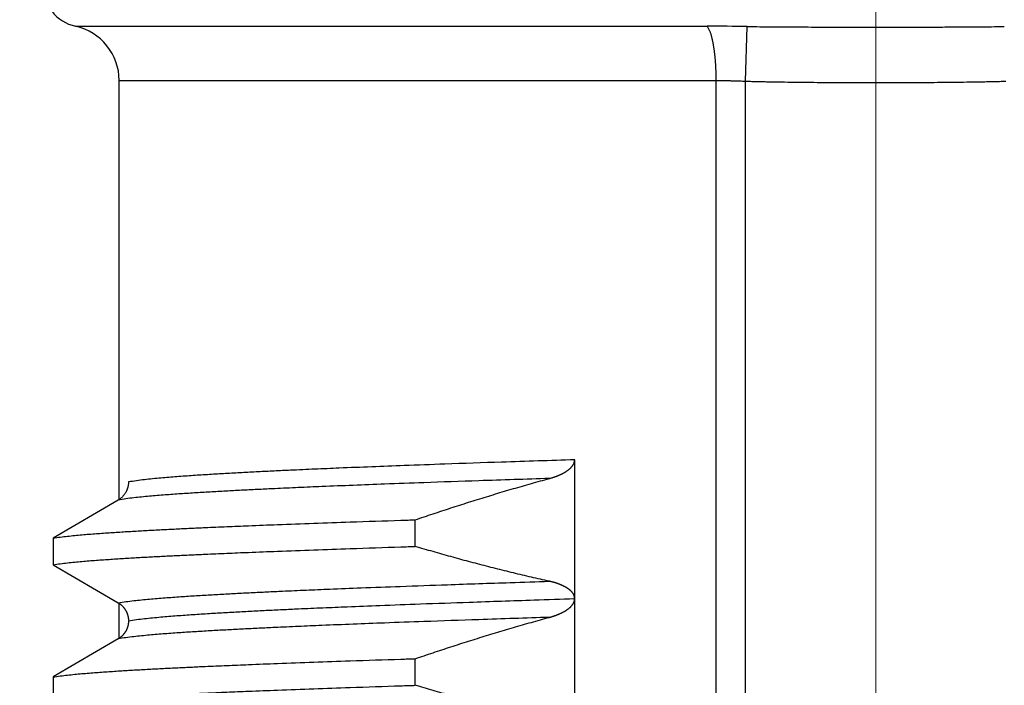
# Model space of a CAD drawing. Header units: millimetres. Extents: x 0 to 1300, y 0 to 891.
# Tile 42 of 124: x 189.33 to 196.43, y 553.98 to 558.77. Entities that reach past the tile are written whole.
import ezdxf

# ---------------------------------------------------------------- set-up
doc = ezdxf.new("R2010")
doc.units = ezdxf.units.MM
doc.header["$LTSCALE"] = 0.54643
doc.linetypes.add('CENTER', pattern=[50.8, 31.75, -6.35, 6.35, -6.35])
doc.layers.add('NoLayerName_001', color=7, linetype='Continuous')
doc.styles.get("Standard").update_dxf_attribs({"font": 'txt', "bigfont": 'extfont2'})
doc.dimstyles.get("Standard").update_dxf_attribs({"dimtxt": 2.5, "dimasz": 2.5, "dimexe": 1, "dimexo": 1, "dimtad": 1, "dimdec": 3, "dimzin": 0, "dimdsep": 46, "dimtxsty": 'Standard', "dimcen": 2.5, "dimadec": 3, "dimazin": 0, "dimtfac": 0.75, "dimtdec": 3, "dimtmove": 0, "dimatfit": 3, "dimfxl": 1, "dimarcsym": 0})

# ---------------------------------------------------------------- blocks, each defined once
blk = doc.blocks.new('_OPEN30')
at = {"color": 0, "linetype": 'ByBlock', "lineweight": -2}
for p, q in [((-1, 0.267949), (0, 0)), ((0, 0), (-1, -0.267949)), ((0, 0), (-1, 0))]:
    blk.add_line(p, q, dxfattribs=at)
blk = doc.blocks.new('*D123')
at = {"layer": 'Defpoints', "color": 0}
for p in [(195.5, 543.6196), (180, 538.0611), (180, 466.3696)]:
    blk.add_point(p, dxfattribs=at)
at = {"layer": 'NoLayerName_001', "color": 0, "linetype": 'Continuous', "lineweight": 13}
for p, q in [((195.5, 540.6196), (195.5, 535.0611)), ((180, 538.0611), (150.5298, 538.0611)), ((191, 538.0611), (184.5, 538.0611))]:
    blk.add_line(p, q, dxfattribs=at)
at = {"layer": 'NoLayerName_001', "color": 0, "lineweight": 13, "xscale": 4.5, "yscale": 4.5, "zscale": 4.5, "rotation": 180}
blk.add_blockref('_OPEN30', (180, 538.0611), dxfattribs=at)
at = {"layer": 'NoLayerName_001', "color": 0, "lineweight": 13, "xscale": 4.5, "yscale": 4.5, "zscale": 4.5}
blk.add_blockref('_OPEN30', (195.5, 538.0611), dxfattribs=at)
at = {"layer": 'NoLayerName_001', "color": 0, "lineweight": 13, "insert": (161.85, 547.3191), "char_height": 10.5, "attachment_point": 5}
blk.add_mtext('\\W0.8000;１６', dxfattribs=at)

msp = doc.modelspace()

# ---------------------------------------------------------------- linework, layer by layer
at = {"layer": 'NoLayerName_001', "color": 4, "linetype": 'CENTER', "lineweight": 13}
msp.add_line((195.5, 543.6196), (195.5, 568.6196), dxfattribs=at)
at = {"layer": 'NoLayerName_001', "color": 60, "linetype": 'Continuous', "lineweight": 25}
for p, q in [((189.7357, 558.7265), (194.2849, 558.7265)), ((194.5619, 558.331), (194.5735, 558.7245)), ((190.05, 555.3147), (190.05, 558.3358)), ((190.05, 558.3358), (194.3511, 558.3358)), ((194.3511, 547.7196), (194.3511, 558.3358)), ((194.5619, 547.4196), (194.5619, 558.331)), ((193.3315, 550.6044), (193.3315, 555.6045)), ((190.043, 555.3147), (189.5739, 555.0404)), ((192.1834, 554.9805), (192.1834, 555.1722)), ((189.5739, 555.0404), (189.5739, 554.8487)), ((189.5739, 554.8487), (190.043, 554.5745)), ((190.05, 554.3147), (190.05, 554.5745)), ((190.043, 554.3147), (189.5739, 554.0404)), ((192.1834, 553.9805), (192.1834, 554.1722)), ((189.5739, 554.0404), (189.5739, 553.8487))]:
    msp.add_line(p, q, dxfattribs=at)
for centre, radius, start, end in [((189.8, 559.0196), 0.3, 180, 257.62651), ((189.65, 558.3358), 0.4, 0, 77.62628), ((194.2801, 537.902), 20.8246, 89.19258, 89.98679)]:
    msp.add_arc(centre, radius, start, end, dxfattribs=at)
for points, knots in [([(194.2965, 558.7102), (194.2947, 558.7131), (194.2915, 558.719), (194.287, 558.7239), (194.2849, 558.7265)], [0, 0, 0, 0, 0.01007259, 0.02008693, 0.02008693, 0.02008693, 0.02008693]), ([(194.3511, 558.3358), (194.3511, 558.3392), (194.3511, 558.3459), (194.351, 558.3559), (194.3509, 558.3659), (194.3507, 558.3759), (194.3505, 558.3859), (194.3502, 558.396), (194.3498, 558.406), (194.3494, 558.416), (194.3489, 558.426), (194.3484, 558.436), (194.3479, 558.446), (194.3472, 558.456), (194.3465, 558.466), (194.3458, 558.476), (194.345, 558.486), (194.3441, 558.496), (194.3431, 558.506), (194.3421, 558.516), (194.341, 558.526), (194.3399, 558.5359), (194.3386, 558.5459), (194.3373, 558.5558), (194.3358, 558.5657), (194.3343, 558.5756), (194.3327, 558.5855), (194.331, 558.5954), (194.3291, 558.6052), (194.3272, 558.6151), (194.3251, 558.6249), (194.3229, 558.6347), (194.3205, 558.6444), (194.3179, 558.6541), (194.3151, 558.6637), (194.3121, 558.6733), (194.3088, 558.6828), (194.3052, 558.6921), (194.3012, 558.7013), (194.298, 558.7072), (194.2965, 558.7102)], [0, 0, 0, 0, 0.0100226, 0.0200455, 0.0300686, 0.0400921, 0.0501158, 0.0601398, 0.0701642, 0.080189, 0.0902142, 0.1002399, 0.1102661, 0.120293, 0.1303207, 0.1403491, 0.150378, 0.160407, 0.1704356, 0.1804637, 0.190491, 0.2005173, 0.2105426, 0.220567, 0.2305906, 0.2406136, 0.2506363, 0.2606591, 0.2706821, 0.2807054, 0.2907299, 0.3007567, 0.3107865, 0.320816, 0.3308419, 0.340863, 0.3508804, 0.3608989, 0.3709331, 0.3810078, 0.3810078, 0.3810078, 0.3810078]), ([(194.5735, 558.7245), (194.6044, 558.7241), (194.6662, 558.7233), (194.7588, 558.7225), (194.8669, 558.7218), (195.0059, 558.7211), (195.2066, 558.7205), (195.3765, 558.7203), (195.4846, 558.7203), (195.5, 558.7203)], [0, 0, 0, 0, 0.0926501, 0.1853003, 0.2779509, 0.4169271, 0.6022281, 0.8801783, 0.9265034, 0.9265034, 0.9265034, 0.9265034]), ([(195.5, 558.7203), (195.5927, 558.7204), (195.7471, 558.7204), (195.9478, 558.7209), (196.0868, 558.7215), (196.1949, 558.7222), (196.2875, 558.7229), (196.3647, 558.7237), (196.411, 558.7243), (196.4265, 558.7245)], [0, 0, 0, 0, 0.2779503, 0.463251, 0.6022271, 0.6948778, 0.7875282, 0.8801784, 0.9265034, 0.9265034, 0.9265034, 0.9265034]), ([(194.3511, 558.3358), (194.3546, 558.3358), (194.3617, 558.3358), (194.3722, 558.3358), (194.3827, 558.3357), (194.3933, 558.3356), (194.4038, 558.3355), (194.4144, 558.3354), (194.4249, 558.3352), (194.4355, 558.335), (194.446, 558.3348), (194.4565, 558.3345), (194.4671, 558.3343), (194.4776, 558.334), (194.4882, 558.3337), (194.5022, 558.3332), (194.5198, 558.3326), (194.5408, 558.3319), (194.5549, 558.3313), (194.5619, 558.331)], [0, 0, 0, 0, 0.0105434, 0.0210868, 0.0316302, 0.0421736, 0.0527171, 0.0632606, 0.0738041, 0.0843477, 0.0948914, 0.1054351, 0.1159788, 0.1265227, 0.1370666, 0.1476104, 0.1686982, 0.1897858, 0.2108729, 0.2108729, 0.2108729, 0.2108729]), ([(194.5619, 558.331), (194.5775, 558.3306), (194.6088, 558.3297), (194.6557, 558.3285), (194.7026, 558.3275), (194.7495, 558.3265), (194.7964, 558.3257), (194.8589, 558.3248), (194.9371, 558.3238), (195.0309, 558.3229), (195.1247, 558.3223), (195.2342, 558.3218), (195.3593, 558.3214), (195.4531, 558.3214), (195.5, 558.3214)], [0, 0, 0, 0, 0.0469077, 0.0938154, 0.1407234, 0.1876317, 0.2345403, 0.2814494, 0.3752683, 0.4690871, 0.5629044, 0.6567204, 0.7974434, 0.9381664, 0.9381664, 0.9381664, 0.9381664]), ([(195.5, 558.3214), (195.5469, 558.3214), (195.6407, 558.3214), (195.7658, 558.3218), (195.8753, 558.3223), (195.9691, 558.3229), (196.0629, 558.3238), (196.1411, 558.3248), (196.2036, 558.3257), (196.2505, 558.3265), (196.2974, 558.3275), (196.3443, 558.3285), (196.3912, 558.3297), (196.4225, 558.3306), (196.4381, 558.331)], [0, 0, 0, 0, 0.140723, 0.281446, 0.375262, 0.4690793, 0.5628981, 0.656717, 0.703626, 0.7505347, 0.797443, 0.8443509, 0.8912587, 0.9381664, 0.9381664, 0.9381664, 0.9381664]), ([(193.3315, 555.6045), (193.156, 555.5988), (192.844, 555.5888), (192.4345, 555.5747), (192.1225, 555.5633), (191.8691, 555.5537), (191.6546, 555.545), (191.4597, 555.5368), (191.3037, 555.5298), (191.1673, 555.5234), (191.0504, 555.5177), (190.953, 555.5126), (190.875, 555.5084), (190.8166, 555.5051), (190.7582, 555.5017), (190.6997, 555.4982), (190.6413, 555.4945), (190.5829, 555.4906), (190.5245, 555.4866), (190.4662, 555.4823), (190.4078, 555.4777), (190.3495, 555.4728), (190.2912, 555.4673), (190.233, 555.4611), (190.1748, 555.4543), (190.1364, 555.4477), (190.1171, 555.4446)], [0, 0, 0, 0, 0.52679, 0.936516, 1.229177, 1.463306, 1.697435, 1.873032, 2.048629, 2.165694, 2.28276, 2.399825, 2.458357, 2.516889, 2.57542, 2.633952, 2.692484, 2.751017, 2.809551, 2.868088, 2.926625, 2.98516, 3.043692, 3.102223, 3.160758, 3.219291, 3.219291, 3.219291, 3.219291]), ([(193.1493, 555.4697), (193.1512, 555.4702), (193.1551, 555.4713), (193.1608, 555.473), (193.1666, 555.4747), (193.1723, 555.4764), (193.178, 555.4783), (193.1837, 555.4802), (193.1893, 555.4821), (193.195, 555.4841), (193.2006, 555.4862), (193.2062, 555.4884), (193.2117, 555.4906), (193.2173, 555.4929), (193.2228, 555.4952), (193.2283, 555.4977), (193.2337, 555.5002), (193.2391, 555.5028), (193.2444, 555.5055), (193.2497, 555.5083), (193.255, 555.5112), (193.2602, 555.5142), (193.2653, 555.5173), (193.2704, 555.5205), (193.2754, 555.5238), (193.2803, 555.5272), (193.2851, 555.5308), (193.2898, 555.5345), (193.2944, 555.5383), (193.2989, 555.5423), (193.3032, 555.5465), (193.3073, 555.5508), (193.3113, 555.5553), (193.3151, 555.56), (193.3185, 555.5649), (193.3217, 555.57), (193.3245, 555.5754), (193.3269, 555.5809), (193.3289, 555.5867), (193.3298, 555.5906), (193.3303, 555.5926)], [0, 0, 0, 0, 0.005987, 0.0119745, 0.0179625, 0.023951, 0.0299399, 0.0359293, 0.0419194, 0.0479103, 0.0539023, 0.0598956, 0.0658904, 0.0718859, 0.0778815, 0.0838764, 0.0898703, 0.0958629, 0.1018543, 0.1078447, 0.1138344, 0.1198242, 0.1258146, 0.1318048, 0.1377946, 0.1437842, 0.1497747, 0.1557671, 0.1617602, 0.1677533, 0.1737473, 0.1797453, 0.1857493, 0.191754, 0.197757, 0.2037631, 0.2097847, 0.2158341, 0.2218927, 0.2279392, 0.2279392, 0.2279392, 0.2279392]), ([(193.3303, 555.5926), (193.3306, 555.5945), (193.3314, 555.5985), (193.3314, 555.6025), (193.3315, 555.6045)], [0, 0, 0, 0, 0.00602142, 0.01201598, 0.01201598, 0.01201598, 0.01201598]), ([(193.1493, 555.4697), (192.9797, 555.4642), (192.6782, 555.4545), (192.2825, 555.4408), (191.981, 555.4298), (191.736, 555.4204), (191.5288, 555.4121), (191.3404, 555.4041), (191.1897, 555.3973), (191.0579, 555.391), (190.9449, 555.3855), (190.8508, 555.3805), (190.7755, 555.3764), (190.719, 555.3732), (190.6625, 555.3699), (190.6061, 555.3665), (190.5496, 555.3629), (190.4932, 555.3592), (190.4367, 555.3552), (190.3803, 555.3511), (190.3239, 555.3466), (190.2676, 555.3418), (190.2113, 555.3365), (190.155, 555.3305), (190.0988, 555.3239), (190.0616, 555.3176), (190.043, 555.3147)], [0, 0, 0, 0, 0.509078, 0.905028, 1.187849, 1.414107, 1.640364, 1.810056, 1.979749, 2.092879, 2.206008, 2.319137, 2.375701, 2.432265, 2.488829, 2.545393, 2.601957, 2.658521, 2.715088, 2.771657, 2.828226, 2.884792, 2.941356, 2.997919, 3.054486, 3.111051, 3.111051, 3.111051, 3.111051]), ([(192.1834, 555.1722), (192.2046, 555.1794), (192.2472, 555.1939), (192.3111, 555.2153), (192.375, 555.2365), (192.4391, 555.2574), (192.5032, 555.2781), (192.5675, 555.2985), (192.6318, 555.3187), (192.6962, 555.3386), (192.7607, 555.3582), (192.8252, 555.3775), (192.8899, 555.3966), (192.9546, 555.4153), (193.0194, 555.4338), (193.0843, 555.452), (193.1276, 555.4638), (193.1493, 555.4697)], [0, 0, 0, 0, 0.067382, 0.134769, 0.20216, 0.269554, 0.33695, 0.404346, 0.471743, 0.53914, 0.606535, 0.673929, 0.741321, 0.808711, 0.876098, 0.943482, 1.010863, 1.010863, 1.010863, 1.010863]), ([(190.1171, 555.4446), (190.117, 555.442), (190.117, 555.4369), (190.1163, 555.4291), (190.1154, 555.4214), (190.1139, 555.4137), (190.1122, 555.4061), (190.11, 555.3985), (190.1074, 555.3911), (190.1045, 555.3838), (190.1011, 555.3767), (190.0974, 555.3697), (190.0934, 555.363), (190.0889, 555.3565), (190.0842, 555.3503), (190.0791, 555.3442), (190.0738, 555.3385), (190.0681, 555.3331), (190.0622, 555.328), (190.056, 555.3232), (190.0497, 555.3187), (190.0452, 555.316), (190.043, 555.3147)], [0, 0, 0, 0, 0.0077515, 0.0155281, 0.0233265, 0.0311433, 0.0389747, 0.0468173, 0.0546677, 0.062523, 0.0703812, 0.078241, 0.086102, 0.0939632, 0.1018224, 0.1096767, 0.1175228, 0.1253568, 0.133175, 0.1409739, 0.1487503, 0.1565015, 0.1565015, 0.1565015, 0.1565015]), ([(189.5739, 555.0404), (189.5911, 555.043), (189.6255, 555.0484), (189.6775, 555.0543), (189.7295, 555.0597), (189.7815, 555.0645), (189.8336, 555.0688), (189.8857, 555.0728), (189.9379, 555.0766), (189.99, 555.0802), (190.0422, 555.0836), (190.0943, 555.0869), (190.1465, 555.09), (190.1987, 555.093), (190.2683, 555.0969), (190.3553, 555.1015), (190.4597, 555.1067), (190.5641, 555.1117), (190.686, 555.1173), (190.8252, 555.1233), (190.9993, 555.1305), (191.2082, 555.1387), (191.452, 555.1477), (191.748, 555.158), (191.9918, 555.1661), (192.1485, 555.1711), (192.1834, 555.1722)], [0, 0, 0, 0, 0.052271, 0.104543, 0.156813, 0.209084, 0.261357, 0.313631, 0.365904, 0.418176, 0.470446, 0.522717, 0.574987, 0.627258, 0.679528, 0.78407, 0.888612, 0.993154, 1.097695, 1.254507, 1.411319, 1.620402, 1.881755, 2.143109, 2.509004, 2.613545, 2.613545, 2.613545, 2.613545]), ([(189.5739, 554.8487), (189.5911, 554.8513), (189.6255, 554.8567), (189.6775, 554.8626), (189.7295, 554.868), (189.7815, 554.8728), (189.8336, 554.8771), (189.8857, 554.8811), (189.9379, 554.8849), (189.99, 554.8885), (190.0422, 554.8919), (190.0943, 554.8952), (190.1465, 554.8983), (190.1987, 554.9013), (190.2683, 554.9052), (190.3553, 554.9098), (190.4597, 554.915), (190.5641, 554.92), (190.686, 554.9256), (190.8252, 554.9316), (190.9993, 554.9388), (191.2082, 554.9469), (191.452, 554.956), (191.748, 554.9663), (191.9918, 554.9744), (192.1485, 554.9794), (192.1834, 554.9805)], [0, 0, 0, 0, 0.052271, 0.104543, 0.156813, 0.209084, 0.261357, 0.313631, 0.365904, 0.418176, 0.470446, 0.522717, 0.574987, 0.627258, 0.679528, 0.78407, 0.888612, 0.993154, 1.097695, 1.254507, 1.411319, 1.620402, 1.881755, 2.143109, 2.509004, 2.613545, 2.613545, 2.613545, 2.613545]), ([(193.1493, 554.7295), (193.1276, 554.7344), (193.0843, 554.7439), (193.0195, 554.7587), (192.9547, 554.7739), (192.89, 554.7894), (192.8253, 554.8052), (192.7608, 554.8214), (192.6963, 554.8378), (192.6319, 554.8546), (192.5675, 554.8717), (192.5033, 554.8891), (192.4392, 554.9068), (192.3751, 554.9248), (192.3111, 554.9431), (192.2472, 554.9616), (192.2046, 554.9742), (192.1834, 554.9805)], [0, 0, 0, 0, 0.0665345, 0.1330731, 0.1996153, 0.2661611, 0.3327099, 0.3992612, 0.4658145, 0.5323689, 0.5989238, 0.6654783, 0.7320314, 0.7985819, 0.8651289, 0.9316711, 0.9982072, 0.9982072, 0.9982072, 0.9982072]), ([(190.043, 554.5745), (190.0616, 554.5774), (190.0988, 554.5837), (190.155, 554.5903), (190.2113, 554.5963), (190.2676, 554.6016), (190.3239, 554.6065), (190.3803, 554.6109), (190.4367, 554.615), (190.4932, 554.619), (190.5496, 554.6227), (190.6061, 554.6263), (190.6625, 554.6297), (190.719, 554.6331), (190.7943, 554.6373), (190.8884, 554.6424), (191.0014, 554.6481), (191.1144, 554.6536), (191.2463, 554.6597), (191.3969, 554.6663), (191.5853, 554.6742), (191.8114, 554.6832), (192.094, 554.6939), (192.452, 554.7066), (192.8101, 554.7187), (193.0551, 554.7265), (193.1493, 554.7295)], [0, 0, 0, 0, 0.056564, 0.113132, 0.169695, 0.226259, 0.282825, 0.339394, 0.395963, 0.452529, 0.509094, 0.565658, 0.622222, 0.678786, 0.73535, 0.848478, 0.961608, 1.074737, 1.187866, 1.357559, 1.527252, 1.753509, 2.036331, 2.375716, 2.82823, 3.111052, 3.111052, 3.111052, 3.111052]), ([(193.1799, 554.722), (193.1782, 554.7224), (193.1748, 554.7234), (193.1697, 554.7247), (193.1646, 554.726), (193.1595, 554.7272), (193.1544, 554.7284), (193.151, 554.7292), (193.1493, 554.7295)], [0, 0, 0, 0, 0.00524977, 0.01049946, 0.01574887, 0.02099773, 0.02624577, 0.03149264, 0.03149264, 0.03149264, 0.03149264]), ([(193.3315, 554.6032), (193.3314, 554.6049), (193.3314, 554.6084), (193.3307, 554.6137), (193.3297, 554.6189), (193.3282, 554.624), (193.3264, 554.6289), (193.3242, 554.6338), (193.3217, 554.6384), (193.3188, 554.6428), (193.3157, 554.6471), (193.3124, 554.6512), (193.3089, 554.6551), (193.3052, 554.6589), (193.3014, 554.6625), (193.2975, 554.666), (193.2934, 554.6693), (193.2893, 554.6725), (193.285, 554.6756), (193.2807, 554.6786), (193.2763, 554.6815), (193.2719, 554.6842), (193.2673, 554.6869), (193.2628, 554.6895), (193.2581, 554.692), (193.2535, 554.6943), (193.2487, 554.6967), (193.244, 554.6989), (193.2392, 554.7011), (193.2344, 554.7031), (193.2295, 554.7052), (193.2247, 554.7071), (193.2198, 554.709), (193.2149, 554.7108), (193.2099, 554.7126), (193.2049, 554.7143), (193.2, 554.7159), (193.195, 554.7175), (193.1899, 554.719), (193.1849, 554.7205), (193.1815, 554.7215), (193.1799, 554.722)], [0, 0, 0, 0, 0.0052579, 0.0105385, 0.0158342, 0.0211352, 0.0264308, 0.0317105, 0.0369754, 0.0422384, 0.0475063, 0.0527796, 0.0580533, 0.0633189, 0.0685761, 0.0738288, 0.0790796, 0.0843298, 0.0895794, 0.0948283, 0.1000773, 0.1053269, 0.1105772, 0.1158277, 0.1210774, 0.126326, 0.131574, 0.1368218, 0.1420694, 0.1473168, 0.1525638, 0.1578107, 0.1630577, 0.168305, 0.1735527, 0.1788008, 0.1840492, 0.1892979, 0.1945471, 0.1997965, 0.2050462, 0.2050462, 0.2050462, 0.2050462]), ([(190.043, 554.5745), (190.0445, 554.5736), (190.0475, 554.5718), (190.0518, 554.569), (190.056, 554.566), (190.0601, 554.5628), (190.0641, 554.5596), (190.068, 554.5562), (190.0718, 554.5526), (190.0754, 554.5489), (190.0789, 554.5451), (190.0823, 554.5412), (190.0855, 554.5372), (190.0886, 554.533), (190.0916, 554.5288), (190.0944, 554.5245), (190.097, 554.52), (190.0995, 554.5155), (190.1018, 554.5109), (190.104, 554.5062), (190.106, 554.5014), (190.1079, 554.4966), (190.1096, 554.4917), (190.1111, 554.4868), (190.1125, 554.4818), (190.1137, 554.4768), (190.1147, 554.4717), (190.1156, 554.4666), (190.1162, 554.4615), (190.1167, 554.4563), (190.117, 554.4512), (190.1171, 554.4477), (190.1171, 554.446)], [0, 0, 0, 0, 0.0051571, 0.0103197, 0.0154867, 0.0206571, 0.0258299, 0.0310039, 0.036178, 0.0413511, 0.0465228, 0.0516933, 0.0568626, 0.0620308, 0.0671978, 0.0723638, 0.0775287, 0.082693, 0.0878572, 0.0930223, 0.0981889, 0.1033573, 0.108528, 0.1137011, 0.1188769, 0.1240541, 0.1292308, 0.1344052, 0.139576, 0.1447423, 0.1499036, 0.15506, 0.15506, 0.15506, 0.15506]), ([(190.1171, 554.4445), (190.1364, 554.4476), (190.1748, 554.4542), (190.233, 554.461), (190.2912, 554.4672), (190.3495, 554.4727), (190.4078, 554.4776), (190.4662, 554.4822), (190.5245, 554.4864), (190.5829, 554.4905), (190.6413, 554.4944), (190.6998, 554.498), (190.7582, 554.5016), (190.8166, 554.505), (190.8945, 554.5094), (190.9919, 554.5146), (191.1089, 554.5205), (191.2258, 554.5261), (191.3622, 554.5324), (191.5182, 554.5392), (191.7131, 554.5473), (191.947, 554.5566), (192.2395, 554.5676), (192.61, 554.5807), (192.9805, 554.5931), (193.234, 554.6012), (193.3315, 554.6044)], [0, 0, 0, 0, 0.058532, 0.117068, 0.175599, 0.23413, 0.292665, 0.351202, 0.409739, 0.468274, 0.526807, 0.585338, 0.64387, 0.702402, 0.760933, 0.877998, 0.995063, 1.112129, 1.229194, 1.40479, 1.580387, 1.814516, 2.107177, 2.45837, 2.926628, 3.219289, 3.219289, 3.219289, 3.219289]), ([(193.1493, 554.4697), (193.1512, 554.4702), (193.155, 554.4713), (193.1608, 554.4729), (193.1665, 554.4746), (193.1722, 554.4764), (193.1779, 554.4782), (193.1835, 554.4801), (193.1892, 554.482), (193.1948, 554.4841), (193.2004, 554.4861), (193.2059, 554.4883), (193.2115, 554.4905), (193.217, 554.4928), (193.2225, 554.4951), (193.2279, 554.4975), (193.2334, 554.5001), (193.2387, 554.5027), (193.2441, 554.5053), (193.2493, 554.5081), (193.2546, 554.511), (193.2597, 554.514), (193.2649, 554.517), (193.2699, 554.5202), (193.2749, 554.5235), (193.2798, 554.5269), (193.2846, 554.5304), (193.2893, 554.5341), (193.2939, 554.5379), (193.2984, 554.5419), (193.3027, 554.546), (193.3068, 554.5503), (193.3108, 554.5547), (193.3146, 554.5594), (193.318, 554.5642), (193.3212, 554.5693), (193.3241, 554.5746), (193.3266, 554.5801), (193.3287, 554.5858), (193.3296, 554.5897), (193.3301, 554.5916)], [0, 0, 0, 0, 0.0059615, 0.0119235, 0.017886, 0.0238489, 0.0298123, 0.0357762, 0.0417407, 0.0477062, 0.0536727, 0.0596405, 0.0656099, 0.0715801, 0.0775503, 0.0835199, 0.0894884, 0.0954555, 0.1014213, 0.1073859, 0.1133498, 0.1193134, 0.1252775, 0.1312415, 0.1372054, 0.1431698, 0.149136, 0.155105, 0.1610746, 0.1670431, 0.1730105, 0.1789787, 0.1849501, 0.1909223, 0.1968963, 0.2028788, 0.2088828, 0.2149184, 0.2209603, 0.2269832, 0.2269832, 0.2269832, 0.2269832]), ([(193.3301, 554.5916), (193.3305, 554.5936), (193.3313, 554.5975), (193.3314, 554.6015), (193.3315, 554.6035)], [0, 0, 0, 0, 0.00599158, 0.01195634, 0.01195634, 0.01195634, 0.01195634]), ([(193.1493, 554.4697), (192.9797, 554.4642), (192.6782, 554.4545), (192.2825, 554.4408), (191.981, 554.4298), (191.736, 554.4205), (191.5288, 554.4121), (191.3404, 554.4041), (191.1897, 554.3973), (191.0579, 554.391), (190.9449, 554.3855), (190.8508, 554.3805), (190.7755, 554.3764), (190.719, 554.3732), (190.6625, 554.3699), (190.6061, 554.3665), (190.5496, 554.3629), (190.4932, 554.3592), (190.4367, 554.3552), (190.3803, 554.3511), (190.3239, 554.3466), (190.2676, 554.3418), (190.2113, 554.3365), (190.155, 554.3305), (190.0988, 554.3239), (190.0616, 554.3176), (190.043, 554.3147)], [0, 0, 0, 0, 0.509078, 0.905028, 1.18785, 1.414107, 1.640364, 1.810057, 1.97975, 2.092879, 2.206009, 2.319138, 2.375702, 2.432266, 2.48883, 2.545393, 2.601957, 2.658522, 2.715088, 2.771657, 2.828226, 2.884793, 2.941356, 2.997919, 3.054487, 3.111051, 3.111051, 3.111051, 3.111051]), ([(190.1171, 554.4431), (190.1171, 554.4414), (190.117, 554.438), (190.1167, 554.4328), (190.1162, 554.4277), (190.1156, 554.4226), (190.1147, 554.4175), (190.1137, 554.4124), (190.1125, 554.4073), (190.1111, 554.4024), (190.1096, 554.3974), (190.1079, 554.3925), (190.106, 554.3877), (190.104, 554.3829), (190.1018, 554.3783), (190.0995, 554.3736), (190.097, 554.3691), (190.0944, 554.3647), (190.0916, 554.3603), (190.0886, 554.3561), (190.0855, 554.352), (190.0823, 554.3479), (190.0789, 554.344), (190.0754, 554.3402), (190.0718, 554.3365), (190.068, 554.333), (190.0641, 554.3296), (190.0601, 554.3263), (190.056, 554.3232), (190.0518, 554.3202), (190.0475, 554.3173), (190.0445, 554.3156), (190.043, 554.3147)], [0, 0, 0, 0, 0.0051566, 0.0103181, 0.0154846, 0.0206555, 0.0258299, 0.0310065, 0.0361835, 0.0413591, 0.0465322, 0.0517029, 0.0568715, 0.0620383, 0.0672037, 0.0723683, 0.0775328, 0.082698, 0.0878642, 0.0930314, 0.0981996, 0.103369, 0.1085396, 0.1137114, 0.1188846, 0.1240588, 0.1292329, 0.1344059, 0.1395765, 0.1447436, 0.1499064, 0.1550636, 0.1550636, 0.1550636, 0.1550636]), ([(192.1834, 554.1722), (192.2046, 554.1794), (192.2472, 554.1939), (192.3111, 554.2153), (192.375, 554.2365), (192.4391, 554.2574), (192.5032, 554.2781), (192.5675, 554.2985), (192.6318, 554.3187), (192.6962, 554.3386), (192.7607, 554.3582), (192.8252, 554.3775), (192.8899, 554.3966), (192.9546, 554.4153), (193.0194, 554.4338), (193.0843, 554.452), (193.1276, 554.4638), (193.1493, 554.4697)], [0, 0, 0, 0, 0.067383, 0.13477, 0.202161, 0.269555, 0.336951, 0.404348, 0.471746, 0.539142, 0.606538, 0.673933, 0.741325, 0.808715, 0.876102, 0.943486, 1.010868, 1.010868, 1.010868, 1.010868]), ([(189.5739, 554.0404), (189.5911, 554.043), (189.6255, 554.0484), (189.6775, 554.0543), (189.7295, 554.0597), (189.7815, 554.0645), (189.8336, 554.0688), (189.8857, 554.0728), (189.9379, 554.0766), (189.99, 554.0802), (190.0422, 554.0836), (190.0943, 554.0869), (190.1465, 554.09), (190.1987, 554.093), (190.2683, 554.0969), (190.3553, 554.1015), (190.4597, 554.1067), (190.5641, 554.1117), (190.686, 554.1173), (190.8252, 554.1233), (190.9993, 554.1305), (191.2082, 554.1387), (191.452, 554.1477), (191.748, 554.158), (191.9918, 554.1661), (192.1485, 554.1711), (192.1834, 554.1722)], [0, 0, 0, 0, 0.052271, 0.104543, 0.156813, 0.209084, 0.261357, 0.313631, 0.365904, 0.418176, 0.470446, 0.522717, 0.574987, 0.627258, 0.679528, 0.78407, 0.888612, 0.993154, 1.097695, 1.254507, 1.411319, 1.620402, 1.881755, 2.143109, 2.509004, 2.613545, 2.613545, 2.613545, 2.613545]), ([(189.5739, 553.8487), (189.5911, 553.8513), (189.6255, 553.8567), (189.6775, 553.8626), (189.7295, 553.868), (189.7815, 553.8728), (189.8336, 553.8771), (189.8857, 553.8811), (189.9379, 553.8849), (189.99, 553.8885), (190.0422, 553.8919), (190.0943, 553.8952), (190.1465, 553.8983), (190.1987, 553.9013), (190.2683, 553.9052), (190.3553, 553.9098), (190.4597, 553.915), (190.5641, 553.92), (190.686, 553.9256), (190.8252, 553.9316), (190.9993, 553.9388), (191.2082, 553.9469), (191.452, 553.956), (191.748, 553.9663), (191.9918, 553.9744), (192.1485, 553.9794), (192.1834, 553.9805)], [0, 0, 0, 0, 0.052271, 0.104543, 0.156813, 0.209084, 0.261357, 0.313631, 0.365904, 0.418176, 0.470446, 0.522717, 0.574987, 0.627258, 0.679528, 0.78407, 0.888612, 0.993154, 1.097695, 1.254507, 1.411319, 1.620402, 1.881755, 2.143109, 2.509004, 2.613545, 2.613545, 2.613545, 2.613545]), ([(193.1493, 553.7295), (193.1277, 553.7343), (193.0843, 553.7439), (193.0195, 553.7587), (192.9547, 553.7739), (192.89, 553.7894), (192.8253, 553.8052), (192.7608, 553.8214), (192.6963, 553.8378), (192.6319, 553.8546), (192.5676, 553.8717), (192.5033, 553.8891), (192.4392, 553.9068), (192.3751, 553.9248), (192.3111, 553.9431), (192.2472, 553.9616), (192.2046, 553.9742), (192.1834, 553.9805)], [0, 0, 0, 0, 0.0665356, 0.1330753, 0.1996186, 0.2661655, 0.3327154, 0.3992678, 0.4658221, 0.5323777, 0.5989337, 0.6654893, 0.7320434, 0.7985951, 0.8651432, 0.9316865, 0.9982236, 0.9982236, 0.9982236, 0.9982236])]:
    msp.add_open_spline(points, degree=3, knots=knots, dxfattribs=at)

# ---------------------------------------------------------------- dimensions: what is measured, and where the dimension line sits
at = {"layer": 'NoLayerName_001', "color": 3, "linetype": 'Continuous', "lineweight": 13}
dim = msp.add_linear_dim(base=(180, 538.0611), p1=(195.5, 543.6196), p2=(180, 466.3696), angle=180, text='\\W0.8000;１６', dimstyle='Standard', override={"dimtxt": 10.5, "dimasz": 4.5, "dimexe": 3, "dimexo": 3, "dimgap": 3, "dimzin": 8, "dimblk": 'OPEN30', "dimse2": 1, "dimclrd": 0, "dimclre": 0, "dimclrt": 0, "dimtp": 0, "dimtm": 0, "dimlwd": 13, "dimlwe": 13}, dxfattribs=at)
dim.commit()
dim.dimension.update_dxf_attribs({"geometry": '*D123', "text_midpoint": (161.85, 538.0611), "dimtype": 160})

doc.saveas('drawing.dxf')
